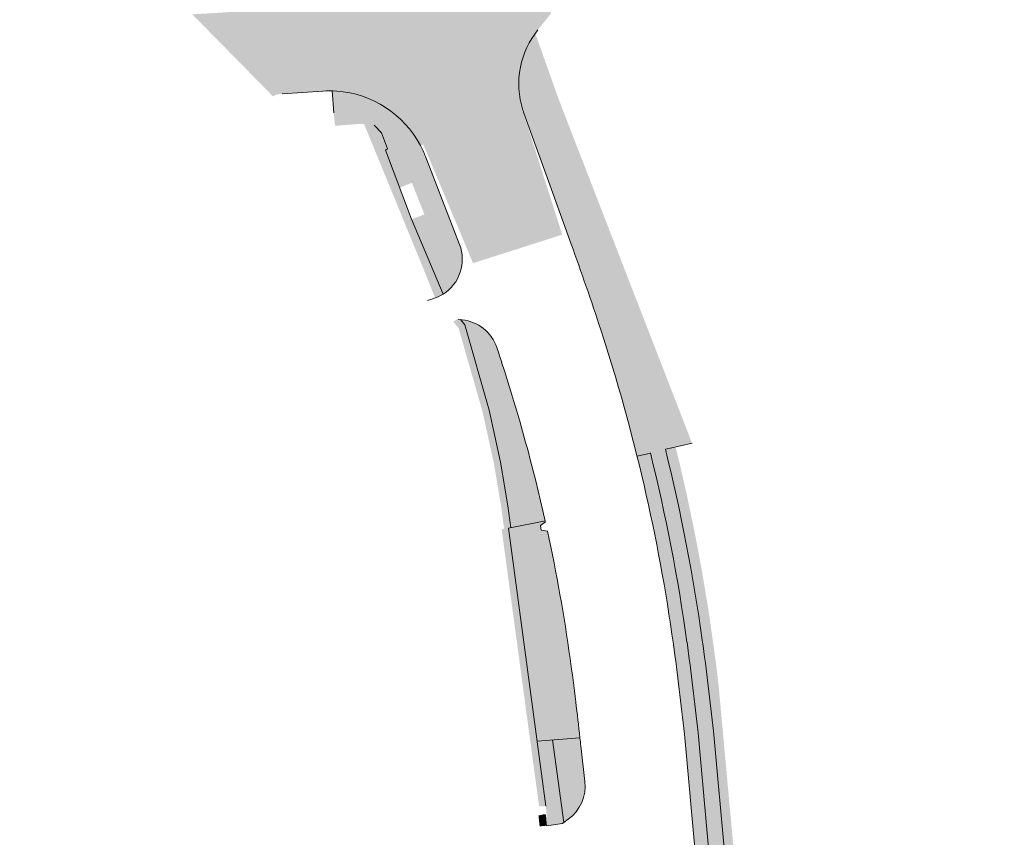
# Model space of a CAD drawing. Header units: millimetres. Extents: x 4385 to 11928, y 17253 to 36963.
# Tile 7 of 99: x 6369 to 6512, y 18061 to 18180. Entities that reach past the tile are written whole.
import ezdxf

# ---------------------------------------------------------------- set-up
doc = ezdxf.new("R2010")
doc.units = ezdxf.units.MM
doc.layers.add('ГП_реконстр_Ботаническая$0$ГП_дороги_УДС', color=205, linetype='Continuous', lineweight=5)
for name, color, linetype, lineweight, true_color, transparency in [('ГП_реконстр_Ботаническая$0$ГП_дороги_штриховка_УДС', 7, 'Continuous', 0, 0xe2d4db, 0.5), ('ГП_реконстр_Ботаническая$0$ГП_озел_проект_УДС', 7, 'Continuous', 0, 0xbedfd7, 0.5), ('ГП_реконстр_Ботаническая$0$ГП_тротуары_штриховка_УДС', 7, 'Continuous', 0, 0xd3c4ab, 0.5)]:
    doc.layers.add(name, color=color, linetype=linetype, lineweight=lineweight, true_color=true_color, transparency=transparency)

# ---------------------------------------------------------------- blocks, each defined once
blk = doc.blocks.new('ГП_реконстр_Ботаническая')
at = {"layer": 'ГП_реконстр_Ботаническая$0$ГП_дороги_штриховка_УДС'}
h = blk.add_hatch(color=256, dxfattribs=at)
h.dxf.hatch_style = 1
h.paths.add_polyline_path([(5951.33, 18657.45), (5951.35, 18657.14), (5951.64, 18656.84), (5951.9, 18656.84), (6036.94, 18565.76), (6039.75, 18562.75), (6040.38, 18562.07), (6040.99, 18561.41), (6055.31, 18546.17), (6064.09, 18536.96), (6064.76, 18536.2), (6065.34, 18535.38), (6065.45, 18535.19), (6065.88, 18534.4), (6066, 18534.15), (6066.15, 18533.79), (6066.26, 18533.5), (6066.34, 18533.29), (6066.42, 18533.03), (6066.46, 18532.92), (6066.49, 18532.8), (6066.57, 18532.5), (6066.61, 18532.36), (6066.63, 18532.25), (6066.67, 18532.09), (6066.72, 18531.85), (6066.76, 18531.57), (6066.81, 18531.25), (6066.85, 18530.8), (6066.88, 18530.3), (6066.88, 18529.75), (6066.82, 18528.96), (6066.73, 18528.27), (6066.61, 18527.71), (6066.5, 18527.29), (6066.34, 18526.78), (6066.18, 18526.36), (6065.97, 18525.86), (6065.77, 18525.45), (6065.66, 18525.25), (6065.56, 18525.07), (6065.42, 18524.83), (6065.28, 18524.61), (6065.22, 18524.52), (6065.03, 18524.24), (6064.86, 18524), (6064.57, 18523.64), (6064.4, 18523.44), (6064.24, 18523.26, -0.015298), (6063.81, 18522.82), (6063.21, 18522.26), (6063.16, 18522.22), (6063.02, 18522.07), (6063.02, 18522.08), (6062.66, 18521.72), (6062.15, 18521.24), (6062.15, 18521.24), (6061.78, 18520.9), (6061.79, 18520.9), (6061.27, 18520.41), (6061.27, 18520.42), (6060.9, 18520.07), (6060.3, 18519.51), (6066.76, 18512.95), (6066.88, 18513.07, -0.383573), (6086.98, 18513.48), (6089.53, 18510.96), (6090.11, 18510.37, 0.003984), (6112.89, 18487.88, 0.005304), (6143.75, 18458.52, -0.286378), (6145.4, 18452.39), (6145.35, 18452.35), (6145.1, 18452.16), (6142.56, 18450.17), (6142.54, 18450.19), (6142.52, 18450.17), (6142.92, 18449.83), (6142.92, 18449.84), (6145.24, 18447.85), (6145.81, 18447.37), (6145.81, 18447.37), (6146.19, 18447.04), (6147.1, 18447.89), (6147.1, 18447.89, -0.088685), (6148.88, 18449.03, -0.291792), (6155.23, 18447.91, 0.001359), (6163.3, 18440.55), (6170.07, 18434.41, -0.211834), (6172.04, 18429.96), (6172.04, 18429.96, -0.002374), (6172.04, 18429.9), (6172.04, 18429.51), (6172.02, 18429.3), (6171.97, 18429.06, -0.02128), (6171.87, 18428.55, -0.122036), (6170.53, 18426), (6170.39, 18425.83), (6172.59, 18423.84), (6173.92, 18422.64), (6174.05, 18422.77), (6174.11, 18422.83, -0.096382), (6175.95, 18424.19), (6175.98, 18424.16, -0.127892), (6178.96, 18424.68, -0.164918), (6182.49, 18423.14), (6335.84, 18284.05), (6355.39, 18265.6), (6362.78, 18258.62), (6372.27, 18249.66, -0.001222), (6376.5, 18245.81, -0.003667), (6380.63, 18241.98, -0.006112), (6384.62, 18238.13, -0.008552), (6388.45, 18234.21), (6388.45, 18234.21), (6388.45, 18234.21, -0.003293), (6389.7, 18232.87, -0.067693), (6411.08, 18202.11, -0.013298), (6414.27, 18195.44, -0.004801), (6415.49, 18192.62, -0.008155), (6415.59, 18192.38, -0.244864), (6414.75, 18185.03), (6414.72, 18185), (6414.72, 18185, -0.009556), (6414.55, 18184.75), (6414.43, 18184.59), (6414.44, 18184.59), (6414.42, 18184.55), (6414.39, 18184.51), (6414.06, 18184.1), (6414.01, 18184.03), (6414, 18184.04), (6413.62, 18183.62), (6413.61, 18183.62), (6413.23, 18183.32), (6413.11, 18183.24), (6413.11, 18183.24), (6412.92, 18183.11, -0.001901), (6412.87, 18183.08), (6412.88, 18183.07), (6412.75, 18182.99, -0.030609), (6411.92, 18182.47, -0.062751), (6410.06, 18181.75, -0.062185), (6408.77, 18181.54), (6405.71, 18181.35), (6405.68, 18181.35), (6404.15, 18181.25), (6397.85, 18180.86), (6393.97, 18180.62), (6405.73, 18168.67), (6406.18, 18168.93), (6406.88, 18169.03), (6407.08, 18169.05), (6409.6, 18169.22), (6412.98, 18169.44, -0.034107), (6415.02, 18169.44, -0.038686), (6417.31, 18169.1, -0.028153), (6418.93, 18168.64, -0.078355), (6423.05, 18166.42, -0.074096), (6426.14, 18163.26, -0.034226), (6427.22, 18161.52), (6427.64, 18161.66), (6434.89, 18144.37), (6447.89, 18148.52), (6447.49, 18149.78), (6442.84, 18164.37), (6442.43, 18165.5), (6442.25, 18166.05), (6442.2, 18166.22), (6442.28, 18166.27, -0.019156), (6442, 18167.18), (6441.96, 18167.3, -0.038098), (6441.62, 18169.17), (6441.61, 18169.27, -0.171245), (6443.61, 18177.35), (6443.64, 18177.39), (6443.95, 18177.88), (6444.33, 18178.35), (6446.2, 18180.69), (6446.25, 18180.75), (6446.16, 18181.24), (6446, 18181.91), (6445.86, 18182.4), (6445.16, 18184.16), (6444.76, 18185.17), (6444.33, 18186.25), (6443.59, 18188.14), (6443.56, 18188.22), (6443.16, 18189.24), (6442.97, 18189.71), (6442.96, 18189.74), (6442.29, 18191.31), (6442.15, 18191.63), (6441.95, 18192.1), (6441.81, 18192.42), (6441.29, 18193.65), (6441.26, 18193.72), (6441.15, 18193.98), (6439.32, 18198.57), (6438.98, 18199.42), (6436.37, 18206.14), (6435.62, 18208.08), (6434.75, 18210.32), (6434.51, 18210.92), (6434.51, 18210.94), (6434.27, 18211.41), (6434.23, 18211.48), (6434.01, 18211.87), (6433.94, 18212), (6433.83, 18212.17), (6433.79, 18212.24), (6433.66, 18212.45), (6433.3, 18213.02), (6433.01, 18213.43), (6432.93, 18213.53), (6432.83, 18213.67), (6432.67, 18213.89), (6432.59, 18213.99), (6432.28, 18214.38), (6432.21, 18214.47), (6431.83, 18214.91), (6431.48, 18215.28), (6431.46, 18215.3), (6431.01, 18215.75), (6430.99, 18215.77), (6430.92, 18215.84), (6430.8, 18215.95), (6430.62, 18216.11), (6430.3, 18216.4), (6430.25, 18216.45), (6430.22, 18216.48), (6430.11, 18216.57), (6429.71, 18216.89), (6429.47, 18217.08), (6429.37, 18217.16), (6429.21, 18217.29), (6429.16, 18217.32), (6428.61, 18217.72), (6428.19, 18218.03), (6427.78, 18218.33), (6427.76, 18218.35), (6427.59, 18218.47), (6427.22, 18218.74), (6426.81, 18219.04), (6426.25, 18219.45), (6425.85, 18219.75), (6425.66, 18219.88), (6425.28, 18220.16), (6424.88, 18220.46), (6424.64, 18220.63), (6424.31, 18220.87), (6423.91, 18221.17), (6423.18, 18221.69), (6423.18, 18221.69), (6418.6, 18225.03, -0.027923), (6415.15, 18227.86, -0.043938), (6410.42, 18233.04, 0.018714), (6403.03, 18241.98, 0.007018), (6400.09, 18245.19), (6400.08, 18245.19, 0.008557), (6395.87, 18249.5, 0.006112), (6391.6, 18253.63, 0.00163), (6389.69, 18255.41), (6387.6, 18257.34), (6386.57, 18258.28), (6386.32, 18258.51, 0.000942), (6383.02, 18261.52), (6383.02, 18261.51), (6383.02, 18261.52), (6345.9, 18293.87), (6344.83, 18294.8), (6286.15, 18348.02), (6190.65, 18434.64), (6172.7, 18450.92, -0.001381), (6164.56, 18458.35, -0.195179), (6162.63, 18462.42, -0.175524), (6163.8, 18466.34, -0.000717), (6164.07, 18466.7), (6164.13, 18466.76), (6164.25, 18466.89), (6164.27, 18466.92), (6164.9, 18467.62), (6165.26, 18468.02), (6166.44, 18469.36), (6166.97, 18470.08), (6168.95, 18469.22), (6169.65, 18468.63), (6172.66, 18471.94), (6164.1, 18478.23), (6163.91, 18477.77), (6163.36, 18476.66), (6163.24, 18476.44), (6162.98, 18476.04), (6162.7, 18475.62), (6162.31, 18475.01), (6161.09, 18473.76), (6159.66, 18472.02), (6159.44, 18471.79), (6159.12, 18471.45, -0.411676), (6150.68, 18471.2, -0.002265), (6137.54, 18483.6, -0.005859), (6104.07, 18516.21), (6103.44, 18516.63), (6103.34, 18516.72), (6100.16, 18519.38), (6093.51, 18526.37), (6093.49, 18526.38), (6093.73, 18526.6, -0.002756), (6078.37, 18542.32, -0.000041), (6078.15, 18542.56), (6077.78, 18542.93, -0.000394), (6075.6, 18545.2, -0.000182), (6074.59, 18546.25), (6074.6, 18546.33), (6074.66, 18546.74), (6074.3, 18547.14), (6073.92, 18547.07), (6073.82, 18547.05, -0.003457), (6054.86, 18567.08), (6052.34, 18569.78), (6052.34, 18569.78), (6052.48, 18570.06), (6052.02, 18570.55), (6051.69, 18570.48), (6051.69, 18570.48), (6050.18, 18572.09), (5954.58, 18674.48), (5937.82, 18671.91)])
at = {"layer": 'ГП_реконстр_Ботаническая$0$ГП_озел_проект_УДС'}
h = blk.add_hatch(color=256, dxfattribs=at)
h.dxf.hatch_style = 1
h.paths.add_polyline_path([(6429.37, 18139.28), (6427.81, 18143.18), (6421.91, 18157.56), (6419.02, 18164.61), (6420.46, 18164.5), (6421.53, 18163.35), (6422.43, 18161.02), (6422.11, 18160.85), (6425.97, 18150.69), (6430.52, 18139.84), (6430.11, 18139.61), (6429.88, 18139.5), (6429.61, 18139.38), (6429.41, 18139.3)])
h = blk.add_hatch(color=256, dxfattribs=at)
h.dxf.hatch_style = 1
h.paths.add_polyline_path([(6442.17, 18082.58), (6439.06, 18105.6), (6439.41, 18105.68), (6439, 18108.85), (6437.93, 18115.16), (6436.28, 18122.71), (6432.77, 18134.92), (6432.28, 18135.53), (6432.01, 18135.87), (6432.64, 18136.2), (6432.73, 18136.18), (6432.87, 18136.17), (6433.68, 18135.4), (6437.24, 18122.99), (6437.24, 18122.96), (6438.91, 18115.35), (6439.98, 18109), (6440.4, 18105.81), (6440.04, 18105.73), (6440.05, 18105.7), (6441, 18098.69), (6442.37, 18088.55), (6442.69, 18086.2), (6443.09, 18083.26)])
h = blk.add_hatch(color=256, dxfattribs=at)
h.dxf.hatch_style = 1
h.paths.add_polyline_path([(6510.93, 17710.8), (6506.16, 17752.61), (6499.8, 17808.37), (6501.59, 17813.82), (6501.63, 17814.97), (6501.31, 17817.79), (6500.97, 17819.45), (6497.58, 17827.85), (6496.03, 17841.36), (6493.7, 17861.82), (6492.13, 17875.6), (6491.48, 17876.9), (6488.21, 17905.5), (6482.61, 17954.56), (6479.07, 17985.56), (6477.93, 17995.6), (6476.25, 18010.27), (6474.63, 18024.5), (6474.18, 18029.42), (6473.44, 18037.64), (6471.61, 18057.81), (6470.3, 18072.24), (6469.94, 18076.17), (6469.54, 18079.64), (6469.2, 18082.66), (6468.66, 18087.04), (6468.46, 18088.34), (6467.81, 18093.03), (6466.87, 18098.74), (6465.93, 18103.86), (6464.65, 18110.04), (6463.51, 18115), (6462.96, 18117.25), (6464.42, 18117.58), (6464.98, 18115.28), (6466.03, 18110.73), (6467.28, 18104.73), (6468.26, 18099.53), (6469.32, 18093.12), (6470.35, 18085.71), (6470.69, 18082.82), (6470.9, 18080.53), (6471.6, 18072.92), (6472.82, 18059.58), (6474.74, 18038.51), (6475.56, 18029.58), (6477.73, 18010.61), (6480.47, 17986.54), (6483.37, 17961.18), (6489.66, 17905.99), (6492.96, 17877.09), (6493.61, 17874.73), (6493.65, 17874.51), (6494.92, 17863.35), (6498.89, 17828.6), (6502.38, 17819.97), (6502.58, 17818.1), (6502.9, 17815.37), (6503.1, 17813.63), (6501.17, 17807.75), (6508.82, 17741.59), (6512.34, 17710.94)])
h = blk.add_hatch(color=256, dxfattribs=at)
h.dxf.hatch_style = 1
h.paths.add_polyline_path([(6489.49, 17874.46), (6487.35, 17875.6), (6481.47, 17927.09), (6481.07, 17931.14), (6480.97, 17932.21), (6480.84, 17933.39), (6480.71, 17934.38), (6480.55, 17935.57), (6480.36, 17937.05), (6480.2, 17938.3), (6480.13, 17938.82), (6478.31, 17954.75), (6478.24, 17955.36), (6478.07, 17957.05), (6477.95, 17958.24), (6477.84, 17959.27), (6477.71, 17960.51), (6477.56, 17961.74), (6477.42, 17962.78), (6477.24, 17964.2), (6477.18, 17964.69), (6475.87, 17976.13), (6475.84, 17976.44), (6475.61, 17978.64), (6475.22, 17982.45), (6474.83, 17985.79), (6474.4, 17989.52), (6473.77, 17994.88), (6473.18, 18000), (6472.57, 18005.13), (6472.51, 18005.63), (6472.43, 18006.32), (6472.37, 18006.82), (6472.34, 18007.11), (6472.33, 18007.17), (6472.29, 18007.52), (6472.23, 18008.02), (6472.15, 18008.71), (6472.09, 18009.21), (6472.01, 18009.91), (6471.95, 18010.4), (6471.86, 18011.1), (6471.81, 18011.6), (6471.72, 18012.3), (6471.66, 18012.79), (6471.58, 18013.49), (6471.52, 18013.99), (6471.44, 18014.67), (6471.44, 18014.69), (6471.47, 18014.74), (6471.62, 18015.03), (6471.44, 18016.4), (6471.27, 18016.45), (6471.26, 18016.45), (6471.22, 18016.79), (6471.16, 18017.28), (6471.09, 18017.98), (6471.03, 18018.48), (6470.96, 18019.13), (6470.95, 18019.18), (6470.9, 18019.68), (6470.82, 18020.37), (6470.78, 18020.76), (6470.77, 18020.87), (6470.69, 18021.57), (6470.63, 18022.07), (6470.6, 18022.42), (6470.56, 18022.77), (6470.5, 18023.26), (6470.43, 18023.83), (6470.09, 18027.52), (6469.87, 18029.88), (6469.83, 18030.39), (6469.82, 18030.51), (6469.81, 18030.55), (6469.78, 18030.97), (6469.7, 18031.75), (6469.49, 18034.11), (6469.16, 18037.7), (6468.76, 18042.14), (6468.04, 18050.07), (6466.99, 18061.7), (6466.81, 18063.68), (6466.41, 18068.06), (6465.71, 18075.74), (6464.92, 18082.68), (6464.52, 18085.77), (6464.16, 18088.62), (6463.66, 18091.87), (6463.44, 18093.35), (6463.1, 18095.63), (6462.8, 18097.38), (6462.19, 18100.78), (6461.7, 18103.33), (6461.36, 18105.01), (6460.97, 18106.91), (6460.6, 18108.62), (6459.99, 18111.26), (6459.86, 18111.81), (6459.67, 18112.66), (6459.61, 18112.89), (6459.55, 18113.14), (6459.53, 18113.25), (6458.81, 18116.22), (6458.91, 18116.25), (6459.05, 18116.28), (6459.23, 18116.33), (6460.77, 18116.71), (6461.74, 18112.67), (6462.35, 18110), (6462.67, 18108.55), (6463.19, 18106.08), (6463.53, 18104.36), (6463.81, 18102.93), (6464.07, 18101.61), (6464.31, 18100.32), (6464.5, 18099.28), (6464.66, 18098.37), (6464.81, 18097.49), (6464.99, 18096.4), (6465.16, 18095.43), (6465.33, 18094.32), (6465.5, 18093.29), (6465.68, 18092.07), (6465.85, 18090.95), (6466.12, 18089.09), (6466.39, 18087.07), (6466.69, 18084.58), (6466.9, 18082.74), (6467.12, 18080.65), (6467.39, 18078.71), (6467.61, 18076.73), (6467.88, 18073.93), (6468.14, 18071.16), (6468.36, 18068.64), (6468.72, 18064.77), (6468.93, 18062.44), (6469.19, 18059.59), (6469.78, 18053.07), (6471.24, 18037.01), (6471.64, 18032.5), (6472.04, 18028.12)])
h = blk.add_hatch(color=256, dxfattribs=at)
h.dxf.hatch_style = 1
h.paths.add_polyline_path([(6444.52, 18065.21), (6442.17, 18082.58), (6443.09, 18083.26), (6443.19, 18082.51), (6443.45, 18080.54), (6444.24, 18074.73), (6445.39, 18066.24), (6445.48, 18065.55), (6445.52, 18065.25)])
h = blk.add_hatch(color=256, dxfattribs=at)
h.dxf.hatch_style = 1
h.paths.add_polyline_path([(6448.79, 18063.33, 0.26888), (6451.2, 18068.85), (6450.61, 18074.03, 0.000284), (6450.48, 18075.19), (6448.85, 18075.07), (6446.49, 18074.89), (6448.11, 18062.9, 0.003683), (6448.45, 18063.09), (6448.78, 18063.33)])
h = blk.add_hatch(color=256, dxfattribs=at)
h.dxf.hatch_style = 1
h.paths.add_polyline_path([(6444.6, 18062.29), (6444.6, 18062.29), (6444.43, 18063.9), (6444.46, 18063.91), (6445.27, 18063.96), (6445.43, 18063.95), (6445.5, 18063.25), (6445.59, 18062.39)])
at = {"layer": 'ГП_реконстр_Ботаническая$0$ГП_тротуары_штриховка_УДС'}
h = blk.add_hatch(color=256, dxfattribs=at)
h.dxf.hatch_style = 1
h.paths.add_polyline_path([(6447.37, 18168.26), (6443.96, 18177.86), (6443.74, 18177.6), (6443.47, 18177.13), (6443.13, 18176.56), (6442.84, 18176), (6442.57, 18175.42), (6442.33, 18174.82), (6442.09, 18174.1), (6441.89, 18173.34), (6441.72, 18172.5), (6441.6, 18171.48), (6441.56, 18170.64), (6441.6, 18169.47), (6441.74, 18168.36), (6441.94, 18167.43), (6442.13, 18166.75), (6442.29, 18166.27), (6442.29, 18166.27), (6442.3, 18166.24), (6442.3, 18166.24), (6443.21, 18163.73), (6448.71, 18164.8)])
h = blk.add_hatch(color=256, dxfattribs=at)
h.dxf.hatch_style = 1
h.paths.add_polyline_path([(6414.37, 18169.47), (6414.59, 18166.28), (6416.04, 18166.4), (6416.41, 18166.48), (6417.03, 18166.64), (6417.62, 18166.87), (6418.12, 18167.22), (6418.52, 18167.7), (6418.81, 18168.24), (6418.93, 18168.64, 0.077835)])
h = blk.add_hatch(color=256, dxfattribs=at)
h.dxf.hatch_style = 1
edge = h.paths.add_edge_path()
edge.add_line((6418.93, 18168.64), (6418.81, 18168.24))
edge.add_line((6418.81, 18168.24), (6418.52, 18167.7))
edge.add_line((6418.52, 18167.7), (6418.12, 18167.22))
edge.add_line((6418.12, 18167.22), (6417.62, 18166.87))
edge.add_line((6417.62, 18166.87), (6417.03, 18166.64))
edge.add_line((6417.03, 18166.64), (6416.41, 18166.48))
edge.add_line((6416.41, 18166.48), (6416.04, 18166.4))
edge.add_line((6416.04, 18166.4), (6414.59, 18166.28))
edge.add_line((6414.59, 18166.28), (6414.77, 18164.39))
edge.add_line((6414.77, 18164.39), (6418.36, 18164.66))
edge.add_line((6418.36, 18164.66), (6419.02, 18164.61))
edge.add_line((6419.02, 18164.61), (6420.46, 18164.5))
edge.add_line((6420.46, 18164.5), (6424.75, 18164.91))
edge.add_arc((6413.98, 18154.48), 15, 44.0875, 52.7944)
edge.add_arc((6413.98, 18154.48), 15, 52.7944, 70.7155)
h = blk.add_hatch(color=256, dxfattribs=at)
h.dxf.hatch_style = 1
edge = h.paths.add_edge_path()
edge.add_line((6432.93, 18147.1), (6427.97, 18159.9))
edge.add_arc((6413.98, 18154.48), 15, 21.1763, 35.8438)
edge.add_arc((6413.98, 18154.48), 15, 35.8438, 44.0875)
edge.add_line((6424.75, 18164.91), (6420.46, 18164.5))
edge.add_line((6420.46, 18164.5), (6420.47, 18164.48))
edge.add_line((6420.47, 18164.48), (6421.49, 18163.41))
edge.add_line((6421.49, 18163.41), (6421.49, 18163.39))
edge.add_line((6421.49, 18163.39), (6421.53, 18163.35))
edge.add_line((6421.53, 18163.35), (6422.42, 18161.03))
edge.add_line((6422.42, 18161.03), (6422.43, 18161.02))
edge.add_line((6422.43, 18161.02), (6422.11, 18160.85))
edge.add_line((6422.11, 18160.85), (6424.19, 18155.38))
edge.add_line((6424.19, 18155.38), (6425.98, 18156.07))
edge.add_line((6425.98, 18156.07), (6427.8, 18151.47))
edge.add_line((6427.8, 18151.47), (6425.94, 18150.77))
edge.add_line((6425.94, 18150.77), (6425.94, 18150.77))
edge.add_line((6425.94, 18150.77), (6425.98, 18150.69))
edge.add_line((6425.98, 18150.69), (6426.87, 18148.55))
edge.add_line((6426.87, 18148.55), (6430.52, 18139.84))
edge.add_arc((6427.33, 18144.93), 6, 302.0826, 381.1763)
h = blk.add_hatch(color=256, dxfattribs=at)
h.dxf.hatch_style = 1
h.paths.add_polyline_path([(6447.13, 18152.86), (6446.08, 18155.79), (6443.21, 18163.73), (6448.71, 18164.8), (6452.59, 18154.8)])
h = blk.add_hatch(color=256, dxfattribs=at)
h.dxf.hatch_style = 1
edge = h.paths.add_edge_path()
edge.add_arc((5469.22, 17798.36), 1040.2, 19.231, 19.59188, ccw=False)
edge.add_arc((6118.83, 18024.97), 352.2, 18.7561, 19.231, ccw=False)
edge.add_line((6452.32, 18138.22), (6452.43, 18137.93))
edge.add_line((6452.43, 18137.93), (6453.51, 18134.68))
edge.add_line((6453.51, 18134.68), (6453.51, 18134.67))
edge.add_line((6453.51, 18134.67), (6453.82, 18133.77))
edge.add_line((6453.82, 18133.77), (6459.98, 18135.75))
edge.add_line((6459.98, 18135.75), (6455.36, 18147.66))
edge.add_line((6455.36, 18147.66), (6452.59, 18154.8))
edge.add_line((6452.59, 18154.8), (6447.13, 18152.86))
edge.add_line((6447.13, 18152.86), (6449.2, 18147.16))
edge.add_line((6449.2, 18147.16), (6449.2, 18147.16))
h = blk.add_hatch(color=256, dxfattribs=at)
h.dxf.hatch_style = 1
edge = h.paths.add_edge_path()
edge.add_arc((6432.67, 18130.15), 6, 52.097, 57.0208)
edge.add_line((6435.94, 18135.19), (6435.55, 18135.42))
edge.add_arc((6432.67, 18130.15), 6, 61.2885, 62.0709)
edge.add_line((6435.48, 18135.45), (6435.25, 18135.57))
edge.add_arc((6432.67, 18130.15), 6, 64.5304, 83.9111)
edge.add_line((6433.31, 18136.12), (6433.06, 18136.15))
edge.add_line((6433.06, 18136.15), (6433.68, 18135.4))
edge.add_line((6433.68, 18135.4), (6437.24, 18122.99))
edge.add_line((6437.24, 18122.99), (6437.25, 18122.96))
edge.add_line((6437.25, 18122.96), (6438.91, 18115.35))
edge.add_line((6438.91, 18115.35), (6439.98, 18109))
edge.add_line((6439.98, 18109), (6440.18, 18107.86))
edge.add_line((6440.18, 18107.86), (6440.43, 18105.81))
edge.add_line((6440.43, 18105.81), (6440.52, 18105.83))
edge.add_line((6440.52, 18105.83), (6442.4, 18106.2))
edge.add_line((6442.4, 18106.2), (6442.96, 18106.31))
edge.add_line((6442.96, 18106.31), (6441, 18118))
edge.add_line((6441, 18118), (6438.47, 18127.58))
edge.add_line((6438.47, 18127.58), (6436.36, 18134.89))
h = blk.add_hatch(color=256, dxfattribs=at)
h.dxf.hatch_style = 1
h.paths.add_polyline_path([(6436.36, 18134.89), (6438.47, 18127.58), (6441, 18118), (6442.96, 18106.31), (6445.41, 18106.79, 0.023929), (6439.06, 18129.95, 0.001652), (6438.36, 18132.06, 0.039244), (6437.99, 18132.93), (6437.93, 18133.04), (6437.74, 18133.35), (6437.47, 18133.75), (6437.29, 18133.98), (6437.13, 18134.16), (6437.03, 18134.28, 0.003228), (6436.97, 18134.34), (6436.6, 18134.68, 0.000622), (6436.59, 18134.69), (6436.46, 18134.8), (6436.37, 18134.88, 0.000819)])
h = blk.add_hatch(color=256, dxfattribs=at)
h.dxf.hatch_style = 1
edge = h.paths.add_edge_path()
edge.add_arc((6200.46, 18052.02), 266.2, 13.9867, 15.7482, ccw=False)
edge.add_line((6458.77, 18116.36), (6458.77, 18116.36))
edge.add_line((6458.77, 18116.36), (6458.78, 18116.36))
edge.add_line((6458.78, 18116.36), (6458.87, 18116.38))
edge.add_line((6458.87, 18116.38), (6458.9, 18116.38))
edge.add_line((6458.9, 18116.38), (6459.17, 18116.44))
edge.add_line((6459.17, 18116.44), (6459.55, 18116.51))
edge.add_line((6459.55, 18116.51), (6460.04, 18116.61))
edge.add_line((6460.04, 18116.61), (6460.28, 18116.66))
edge.add_line((6460.28, 18116.66), (6460.45, 18116.69))
edge.add_line((6460.45, 18116.69), (6460.53, 18116.7))
edge.add_line((6460.53, 18116.7), (6460.59, 18116.72))
edge.add_line((6460.59, 18116.72), (6460.73, 18116.75))
edge.add_line((6460.73, 18116.75), (6461.01, 18116.81))
edge.add_line((6461.01, 18116.81), (6461.22, 18116.86))
edge.add_line((6461.22, 18116.86), (6461.56, 18116.94))
edge.add_line((6461.56, 18116.94), (6461.68, 18116.96))
edge.add_line((6461.68, 18116.96), (6461.9, 18117.01))
edge.add_line((6461.9, 18117.01), (6462.39, 18117.12))
edge.add_line((6462.39, 18117.12), (6462.93, 18117.25))
edge.add_line((6462.93, 18117.25), (6462.96, 18117.25))
edge.add_line((6462.96, 18117.25), (6463.44, 18117.36))
edge.add_line((6463.44, 18117.36), (6464.42, 18117.58))
edge.add_line((6464.42, 18117.58), (6466.82, 18118.13))
edge.add_line((6466.82, 18118.13), (6459.98, 18135.75))
edge.add_line((6459.98, 18135.75), (6453.82, 18133.77))
edge.add_line((6453.82, 18133.77), (6454.15, 18132.76))
edge.add_line((6454.15, 18132.76), (6455.9, 18127.04))
edge.add_line((6455.9, 18127.04), (6456.67, 18124.27))
h = blk.add_hatch(color=256, dxfattribs=at)
h.dxf.hatch_style = 1
h.paths.add_polyline_path([(6469.2, 18082.66, 0.032523), (6462.96, 18117.25), (6462.39, 18117.12), (6461.9, 18117.01), (6461.68, 18116.96), (6461.56, 18116.94), (6461.22, 18116.86), (6461.01, 18116.81), (6460.73, 18116.75), (6460.45, 18116.68), (6460.04, 18116.61), (6459.55, 18116.51), (6458.9, 18116.38), (6458.87, 18116.37), (6458.77, 18116.36, -0.000129), (6458.81, 18116.22), (6458.91, 18116.25), (6459.05, 18116.28), (6459.23, 18116.33), (6460.75, 18116.7, -0.0325), (6466.94, 18082.42), (6467.12, 18080.65), (6467.39, 18078.71), (6467.61, 18076.73), (6467.86, 18074.2), (6468.1, 18071.55), (6468.32, 18069.16), (6468.61, 18065.89), (6468.84, 18063.42), (6469.19, 18059.59), (6469.8, 18052.84), (6471.24, 18037.01), (6472.01, 18028.46), (6472.58, 18022.65), (6473.98, 18010.32), (6489.49, 17874.47), (6489.49, 17874.46), (6489.88, 17874.25), (6489.91, 17874.24), (6489.91, 17874.23), (6489.92, 17874.22), (6490.02, 17874.24), (6490.27, 17874.25), (6490.77, 17874.27), (6491.48, 17874.3), (6491.98, 17874.33), (6492.27, 17874.33), (6492.27, 17874.33), (6492.13, 17875.6), (6491.48, 17876.9), (6477.87, 17996.15), (6474.63, 18024.5), (6474.18, 18029.42), (6469.94, 18076.17)])
h = blk.add_hatch(color=256, dxfattribs=at)
h.dxf.hatch_style = 1
h.paths.add_polyline_path([(6444.24, 18074.73), (6443.45, 18080.54), (6443.19, 18082.51), (6442.69, 18086.2), (6442.37, 18088.55), (6441, 18098.69), (6440.05, 18105.7), (6440.52, 18105.8), (6440.65, 18104.85), (6443.28, 18083.66), (6444.37, 18074.74)])
h = blk.add_hatch(color=256, dxfattribs=at)
h.dxf.hatch_style = 1
h.paths.add_polyline_path([(6445.89, 18104.63), (6442.7, 18104.18), (6442.4, 18106.18), (6442.4, 18106.2), (6440.52, 18105.83), (6440.52, 18105.83), (6440.53, 18105.8), (6440.65, 18104.85), (6443.28, 18083.66), (6445.38, 18087.83), (6444.29, 18095.52), (6446.29, 18095.79), (6447.36, 18088.03), (6445.38, 18087.83), (6443.28, 18083.66), (6444.37, 18074.74), (6444.37, 18074.74), (6446.39, 18074.88), (6446.49, 18074.89), (6450.48, 18075.19), (6450.48, 18075.19, 0.000006), (6450.47, 18075.22, 0.000305), (6450.33, 18076.46), (6446.74, 18078.44), (6446.48, 18080.62), (6448.16, 18080.81), (6448.43, 18078.63), (6446.74, 18078.44), (6450.33, 18076.46, 0.000979), (6449.86, 18080.44, 0.002746), (6449.4, 18084.12), (6445.97, 18084.69), (6446.15, 18083.26), (6446.39, 18081.32), (6446.15, 18083.26), (6445.97, 18084.69), (6445.84, 18085.78), (6445.97, 18084.69), (6449.4, 18084.12, 0.001975), (6449.05, 18086.76, 0.018087)])
h = blk.add_hatch(color=256, dxfattribs=at)
h.dxf.hatch_style = 1
h.paths.add_polyline_path([(6445.89, 18104.63, 0.000695), (6445.74, 18105.32), (6444.83, 18105.46), (6444.72, 18106.15), (6445.44, 18106.69, 0.000098), (6445.41, 18106.79), (6442.4, 18106.18), (6442.7, 18104.18)])
h = blk.add_hatch(color=256, dxfattribs=at)
h.dxf.hatch_style = 1
h.paths.add_polyline_path([(6445.39, 18066.24), (6444.24, 18074.73), (6444.37, 18074.74), (6444.38, 18074.6), (6444.47, 18073.9), (6444.53, 18073.41), (6444.58, 18072.99), (6444.61, 18072.71), (6444.67, 18072.21), (6444.76, 18071.52), (6444.82, 18071.02), (6444.9, 18070.32), (6444.96, 18069.83), (6445.05, 18069.13), (6445.11, 18068.63), (6445.19, 18067.93), (6445.25, 18067.44), (6445.34, 18066.74), (6445.4, 18066.24)])
h = blk.add_hatch(color=256, dxfattribs=at)
h.dxf.hatch_style = 1
h.paths.add_polyline_path([(6445.59, 18062.39), (6445.63, 18063.98), (6445.63, 18063.98), (6445.62, 18064.01), (6445.52, 18065.25), (6445.49, 18065.55), (6445.4, 18066.24), (6445.34, 18066.74), (6445.26, 18067.44), (6445.19, 18067.93), (6445.11, 18068.63), (6445.05, 18069.13), (6444.96, 18069.83), (6444.9, 18070.32), (6444.82, 18071.02), (6444.76, 18071.52), (6444.74, 18071.68), (6444.67, 18072.21), (6444.61, 18072.71), (6444.58, 18072.99), (6444.53, 18073.41), (6444.47, 18073.9), (6444.38, 18074.6), (6444.37, 18074.74), (6446.39, 18074.88), (6447.67, 18063.54), (6447.69, 18063.36), (6447.77, 18062.69)])
h = blk.add_hatch(color=256, dxfattribs=at)
h.dxf.hatch_style = 1
h.paths.add_polyline_path([(6447.77, 18062.69), (6446.39, 18074.88), (6446.49, 18074.89), (6446.49, 18074.89), (6448.12, 18062.84)])
at = {"layer": 'ГП_реконстр_Ботаническая$0$ГП_дороги_УДС'}
for p, q in [((6412.98, 18169.44), (6407.08, 18169.05)), ((6428.25, 18138.94), (6429.05, 18139.18)), ((6432.73, 18136.18), (6433.31, 18136.12)), ((6460.75, 18116.7), (6458.81, 18116.22)), ((6445.44, 18106.8), (6440.04, 18105.73)), ((6440.05, 18105.74), (6445.52, 18065.25)), ((6465.71, 18075.74), (6470.4, 18024.07)), ((6467.7, 18075.94), (6472.39, 18024.27)), ((6469.94, 18076.17), (6474.63, 18024.5)), ((6444.24, 18074.72), (6450.48, 18075.19)), ((6446.49, 18074.89), (6448.12, 18062.84)), ((6447.94, 18062.71), (6445.59, 18062.39)), ((6448.12, 18062.84), (6447.94, 18062.71)), ((6448.78, 18063.33), (6448.12, 18062.84))]:
    blk.add_line(p, q, dxfattribs=at)
at = {"layer": 'ГП_реконстр_Ботаническая$0$ГП_дороги_УДС', "flags": 128}
for points in [[(6414.37, 18169.47), (6414.59, 18166.28)], [(6442.3, 18166.24), (6446.08, 18155.79)], [(6420.47, 18164.47), (6421.53, 18163.35), (6422.43, 18161.02), (6422.11, 18160.85), (6425.94, 18150.78), (6430.52, 18139.84)], [(6427.97, 18159.9), (6432.93, 18147.1)], [(6446.08, 18155.79), (6449.2, 18147.15)], [(6433.05, 18136.16), (6433.68, 18135.4), (6437.25, 18122.96), (6438.91, 18115.35), (6439.98, 18109), (6440.4, 18105.81)], [(6466.82, 18118.13), (6463.44, 18117.36), (6462.93, 18117.25)], [(6445.44, 18106.69), (6444.72, 18106.15), (6444.83, 18105.46), (6445.74, 18105.32)], [(6450.61, 18074.02), (6451.2, 18068.85)], [(6445.03, 18063.96), (6445.43, 18063.95), (6445.5, 18063.25), (6445.59, 18062.39)]]:
    blk.add_lwpolyline(points, dxfattribs=at)
at = {"layer": 'ГП_реконстр_Ботаническая$0$ГП_дороги_УДС', "extrusion": (0, 0, -1)}
for centre, radius, start, end in [((-6454.06, 18170.49), 12.5, 11.1852, 38.9588), ((-6454.06, 18170.49), 12.5, 342.293, 11.1852), ((-6413.98, 18154.48), 15, 86.1584, 93.9722), ((-6413.98, 18154.48), 15, 93.9722, 151.9973), ((-6454.06, 18170.49), 12.5, 340.1392, 342.293), ((-6413.98, 18154.48), 15, 151.9973, 158.8237), ((-6427.33, 18144.93), 6, 158.8237, 237.9471), ((-5469.22, 17798.36), 1040.2, 160.40812, 160.769), ((-6118.83, 18024.97), 352.2, 160.769, 161.8516), ((-6427.33, 18144.93), 6, 237.9471, 253.3996), ((-6200.46, 18052.02), 266.2, 161.9118, 172.0457), ((-6118.83, 18024.97), 337, 161.4724, 161.8516), ((-6200.46, 18052.02), 251, 161.9118, 167.3957), ((-6200.46, 18052.02), 270.45, 166.0436, 172.0484), ((-6200.46, 18052.02), 268.2, 166.0437, 172.048), ((-6200.46, 18052.02), 251, 167.3957, 167.4182), ((-6200.46, 18052.02), 251, 167.7406, 172.0457), ((-6115.24, 18040.48), 352.2, 172.1058, 173.1884), ((-6115.24, 18040.48), 354.2, 172.1058, 173.1884), ((-6115.24, 18040.48), 356.45, 172.1058, 173.1884), ((-6115.24, 18040.48), 337, 172.1058, 173.1884), ((-5432.1, 17958.88), 1044.45, 173.18844, 173.5519), ((-5432.1, 17958.88), 1040.2, 173.18844, 173.54932), ((-5432.1, 17958.88), 1042.2, 173.18844, 173.55053), ((-5432.1, 17958.88), 1025, 173.18844, 173.48412), ((-5432.1, 17958.88), 1025, 173.48412, 173.54932)]:
    blk.add_arc(centre, radius, start, end, dxfattribs=at)
at = {"layer": 'ГП_реконстр_Ботаническая$0$ГП_дороги_УДС'}
for centre, start, end in [((6432.67, 18130.15), 18.5276, 83.9111), ((6445.24, 18068.17), 306.1784, 6.5108)]:
    blk.add_arc(centre, 6, start, end, dxfattribs=at)
at = {"layer": 'ГП_реконстр_Ботаническая$0$ГП_тротуары_штриховка_УДС'}
blk.add_solid([(6446.29, 18095.79), (6444.29, 18095.52), (6447.36, 18088.03), (6445.38, 18087.83)], dxfattribs=at)
at = {"layer": 'ГП_реконстр_Ботаническая$0$ГП_тротуары_штриховка_УДС', "extrusion": (0, 0, -1)}
blk.add_solid([(-6446.74, 18078.44), (-6448.43, 18078.63), (-6446.48, 18080.62), (-6448.16, 18080.81)], dxfattribs=at)

msp = doc.modelspace()

# ---------------------------------------------------------------- block references
msp.add_blockref('ГП_реконстр_Ботаническая', (0, 0))

doc.saveas('drawing.dxf')
